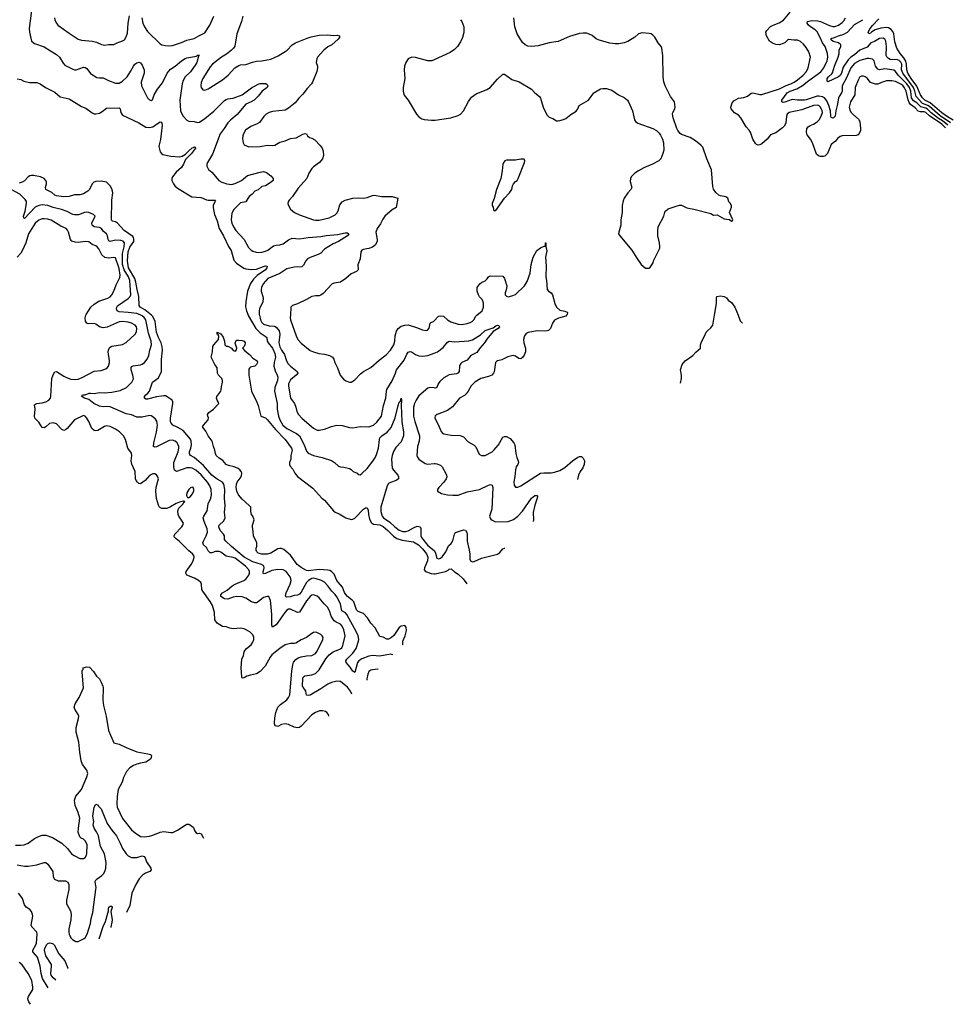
# Model space of a CAD drawing. Header units: inches. Extents: x 2001573 to 2220545, y 644482 to 846830.
# Tile 117 of 256: x 2095356 to 2105817, y 652284 to 663310. Entities that reach past the tile are written whole.
import ezdxf

# ---------------------------------------------------------------- set-up
doc = ezdxf.new("R2010")
doc.units = ezdxf.units.IN
doc.header["$MEASUREMENT"] = 0
for name, color, linetype in [('C0695', 7, 'Continuous'), ('C0696', 7, 'Continuous'), ('C1605', 7, 'Continuous'), ('C1606', 7, 'Continuous')]:
    doc.layers.add(name, color=color, linetype=linetype)

msp = doc.modelspace()

# ---------------------------------------------------------------- linework, layer by layer
at = {"layer": 'C0695', "color": 5}
for points, elevation in [([(2098821, 655511), (2098815, 655530), (2098799, 655550), (2098782, 655562), (2098751, 655571), (2098714, 655570), (2098670, 655551), (2098630, 655524), (2098510, 655398), (2098490, 655385), (2098470, 655379), (2098430, 655386), (2098370, 655416), (2098330, 655426), (2098290, 655416), (2098250, 655396), (2098223, 655403), (2098215, 655415), (2098212, 655432), (2098214, 655490), (2098228, 655550), (2098249, 655610), (2098280, 655640), (2098350, 655694), (2098370, 655718), (2098385, 655750), (2098405, 656015), (2098416, 656084), (2098426, 656114), (2098450, 656146), (2098477, 656163), (2098510, 656175), (2098570, 656187), (2098630, 656189), (2098670, 656213), (2098690, 656239), (2098753, 656370), (2098756, 656390), (2098747, 656410), (2098730, 656424), (2098687, 656447), (2098670, 656452), (2098650, 656448), (2098630, 656438), (2098570, 656393), (2098510, 656367), (2098450, 656329), (2098430, 656323), (2098390, 656323), (2098330, 656309), (2098270, 656270), (2098182, 656198), (2098161, 656170), (2098108, 656072), (2098051, 656009), (2098010, 655985), (2097943, 655970), (2097903, 655957), (2097870, 655938), (2097850, 655937), (2097845, 655950), (2097837, 656050), (2097845, 656150), (2097865, 656190), (2097872, 656230), (2097882, 656250), (2097898, 656270), (2097951, 656309), (2097970, 656339), (2097980, 656370), (2097978, 656398), (2097964, 656424), (2097934, 656454), (2097870, 656489), (2097830, 656496), (2097750, 656489), (2097710, 656496), (2097670, 656510), (2097630, 656516), (2097570, 656551), (2097544, 656590), (2097539, 656670), (2097515, 656750), (2097490, 656796), (2097407, 656910), (2097398, 656930), (2097395, 656990), (2097386, 657006), (2097358, 657030), (2097316, 657056), (2097230, 657090), (2097218, 657110), (2097223, 657130), (2097279, 657210), (2097300, 657250), (2097312, 657290), (2097308, 657310), (2097292, 657330), (2097250, 657363), (2097147, 657467), (2097091, 657510), (2097088, 657530), (2097095, 657550), (2097174, 657630), (2097186, 657650), (2097190, 657670), (2097141, 657750), (2097133, 657770), (2097129, 657809), (2097141, 657839), (2097188, 657890), (2097195, 657905), (2097206, 657910), (2097198, 657918), (2097190, 657918), (2097148, 657908), (2097110, 657893), (2097047, 657853), (2097005, 657835), (2096950, 657836), (2096923, 657850), (2096910, 657873), (2096891, 657949), (2096883, 658030), (2096887, 658073), (2096910, 658170), (2096906, 658190), (2096890, 658214), (2096870, 658224), (2096850, 658224), (2096810, 658204), (2096762, 658150), (2096710, 658112), (2096690, 658116), (2096676, 658130), (2096661, 658150), (2096653, 658170), (2096651, 658251), (2096612, 658332), (2096606, 658370), (2096612, 658430), (2096610, 658454), (2096567, 658510), (2096542, 658610), (2096521, 658650), (2096475, 658695), (2096430, 658725), (2096370, 658754), (2096330, 658760), (2096307, 658753), (2096231, 658709), (2096210, 658704), (2096190, 658708), (2096163, 658730), (2096131, 658811), (2096110, 658848), (2096090, 658871), (2096070, 658876), (2095970, 658828), (2095890, 658732), (2095870, 658715), (2095850, 658709), (2095830, 658721), (2095770, 658784), (2095730, 658796), (2095690, 658787), (2095650, 658750), (2095630, 658740), (2095610, 658744), (2095570, 658804), (2095527, 658847), (2095523, 658870), (2095530, 658950), (2095524, 658996), (2095534, 659006), (2095548, 659012), (2095610, 659019), (2095650, 659029), (2095684, 659050), (2095701, 659070), (2095707, 659090), (2095715, 659290), (2095730, 659334), (2095750, 659368), (2095770, 659370), (2095850, 659317), (2095882, 659302), (2095930, 659284), (2095970, 659280), (2096010, 659286), (2096057, 659303), (2096190, 659372), (2096270, 659383), (2096320, 659400), (2096335, 659410), (2096350, 659430), (2096364, 659470), (2096364, 659490), (2096349, 659590), (2096350, 659610), (2096359, 659630), (2096370, 659642), (2096390, 659652), (2096507, 659673), (2096550, 659694), (2096652, 659788), (2096664, 659816), (2096670, 659850), (2096665, 659870), (2096650, 659890), (2096610, 659913), (2096570, 659921), (2096510, 659929), (2096470, 659926), (2096335, 659865), (2096290, 659858), (2096251, 659871), (2096210, 659901), (2096190, 659909), (2096124, 659904), (2096110, 659910), (2096095, 659935), (2096091, 659970), (2096099, 660000)], 280), ([(2099078, 655756), (2099063, 655790), (2099030, 655836), (2098950, 655897), (2098940, 655900), (2098910, 655903), (2098850, 655888), (2098810, 655869), (2098730, 655815), (2098610, 655745), (2098590, 655740), (2098570, 655747), (2098562, 655790), (2098552, 655810), (2098532, 655832), (2098526, 655850), (2098527, 655930), (2098531, 655949), (2098550, 655962), (2098630, 655973), (2098670, 655990), (2098710, 656030), (2098787, 656153), (2098824, 656196), (2098870, 656232), (2098950, 656265), (2098964, 656276), (2098978, 656302), (2099005, 656410), (2098990, 656477), (2098970, 656518), (2098950, 656540), (2098902, 656562), (2098879, 656579), (2098845, 656630), (2098829, 656690), (2098807, 656730), (2098767, 656767), (2098710, 656836), (2098690, 656853), (2098650, 656870), (2098630, 656865), (2098610, 656849), (2098570, 656802), (2098490, 656676), (2098470, 656670), (2098390, 656709), (2098370, 656708), (2098350, 656696), (2098326, 656670), (2098250, 656558), (2098230, 656535), (2098190, 656506), (2098180, 656530), (2098180, 656650), (2098172, 656772), (2098167, 656807), (2098149, 656849), (2098130, 656852), (2098090, 656838), (2098030, 656790), (2098010, 656779), (2097990, 656778), (2097952, 656792), (2097891, 656831), (2097850, 656846), (2097788, 656852), (2097750, 656843), (2097690, 656821), (2097650, 656826), (2097610, 656849), (2097610, 656870), (2097630, 656890), (2097680, 656920), (2097736, 656970), (2097770, 656990), (2097866, 657030), (2097890, 657046), (2097925, 657090), (2097932, 657110), (2097932, 657130), (2097924, 657150), (2097887, 657190), (2097770, 657280), (2097750, 657289), (2097690, 657297), (2097670, 657303), (2097610, 657348), (2097590, 657356), (2097550, 657355), (2097510, 657339), (2097490, 657338), (2097470, 657360), (2097450, 657398), (2097417, 657430), (2097410, 657450), (2097415, 657470), (2097447, 657530), (2097461, 657570), (2097456, 657610), (2097422, 657690), (2097412, 657730), (2097418, 657750), (2097457, 657810), (2097468, 657890), (2097498, 657950), (2097504, 657990), (2097501, 658050), (2097485, 658090), (2097461, 658130), (2097390, 658214), (2097330, 658264), (2097290, 658288), (2097267, 658293), (2097229, 658291), (2097112, 658252), (2097090, 658264), (2097082, 658302), (2097084, 658350), (2097097, 658390), (2097133, 658470), (2097140, 658510), (2097139, 658530), (2097130, 658556), (2097121, 658570), (2097097, 658590), (2097070, 658601), (2097030, 658597), (2096890, 658527), (2096870, 658521), (2096854, 658530), (2096858, 658570), (2096891, 658690), (2096900, 658770), (2096893, 658813), (2096877, 658837), (2096850, 658863), (2096830, 658872), (2096810, 658876), (2096730, 658858), (2096670, 658859), (2096610, 658885), (2096550, 658896), (2096370, 658975), (2096330, 658979), (2096290, 658975), (2096250, 658981), (2096188, 659010), (2096130, 659055), (2096082, 659070), (2096054, 659090), (2096056, 659104), (2096066, 659110), (2096090, 659107), (2096134, 659126), (2096150, 659129), (2096190, 659125), (2096250, 659134), (2096310, 659130), (2096390, 659139), (2096482, 659158), (2096553, 659190), (2096613, 659250), (2096631, 659289), (2096625, 659330), (2096604, 659390), (2096605, 659415), (2096614, 659426), (2096628, 659432), (2096710, 659444), (2096730, 659451), (2096754, 659470), (2096783, 659510), (2096802, 659550), (2096813, 659610), (2096832, 659670), (2096831, 659710), (2096801, 659801), (2096775, 659930), (2096768, 659950), (2096750, 659976), (2096730, 659992), (2096712, 660000)], 260), ([(2099539, 656199), (2099510, 656203), (2099390, 656184), (2099310, 656189), (2099270, 656182), (2099189, 656151), (2099156, 656130), (2099142, 656110), (2099110, 656001), (2099090, 656014), (2099061, 656061), (2099013, 656110), (2099011, 656130), (2099023, 656150), (2099090, 656217), (2099126, 656270), (2099153, 656350), (2099155, 656370), (2099147, 656410), (2099131, 656451), (2099022, 656650), (2099008, 656668), (2098966, 656690), (2098949, 656770), (2098908, 656848), (2098890, 656874), (2098852, 656910), (2098810, 656969), (2098770, 657011), (2098739, 657030), (2098677, 657050), (2098650, 657055), (2098630, 657052), (2098592, 657030), (2098570, 657008), (2098510, 656900), (2098490, 656876), (2098470, 656867), (2098430, 656862), (2098388, 656848), (2098344, 656844), (2098336, 656856), (2098342, 656890), (2098387, 656990), (2098398, 657030), (2098396, 657050), (2098387, 657070), (2098343, 657130), (2098310, 657150), (2098250, 657151), (2098180, 657140), (2098110, 657108), (2098090, 657105), (2098084, 657110), (2098083, 657123), (2098094, 657170), (2098092, 657193), (2098067, 657207), (2097970, 657239), (2097870, 657292), (2097730, 657410), (2097665, 657470), (2097653, 657490), (2097651, 657530), (2097640, 657550), (2097601, 657590), (2097588, 657630), (2097593, 657650), (2097644, 657696), (2097659, 657730), (2097650, 657790), (2097660, 657870), (2097652, 657952), (2097656, 658050), (2097645, 658110), (2097630, 658130), (2097570, 658164), (2097510, 658209), (2097417, 658317), (2097310, 658408), (2097271, 658430), (2097262, 658442), (2097258, 658450), (2097259, 658470), (2097274, 658510), (2097281, 658550), (2097279, 658590), (2097271, 658611), (2097188, 658708), (2097130, 658744), (2097072, 658770), (2097052, 658792), (2097047, 658810), (2097048, 658848), (2097074, 659010), (2097072, 659032), (2097064, 659050), (2097010, 659088), (2096990, 659097), (2096970, 659098), (2096890, 659085), (2096790, 659061), (2096770, 659061), (2096753, 659070), (2096756, 659090), (2096770, 659110), (2096792, 659128), (2096810, 659150), (2096844, 659250), (2096910, 659299), (2096944, 659370), (2096945, 659505), (2096957, 659610), (2096953, 659647), (2096942, 659690), (2096911, 659750), (2096890, 659810), (2096873, 659930), (2096847, 659987), (2096832, 660000)], 240), ([(2097917, 660000), (2097918, 659998), (2098002, 659850), (2098050, 659802), (2098106, 659766), (2098124, 659750), (2098130, 659710), (2098141, 659690), (2098189, 659630), (2098216, 659570), (2098223, 659530), (2098207, 659470), (2098204, 659430), (2098218, 659378), (2098242, 659330), (2098247, 659307), (2098244, 659270), (2098215, 659190), (2098210, 659150), (2098242, 659010), (2098242, 658950), (2098255, 658870), (2098270, 658830), (2098306, 658770), (2098350, 658730), (2098457, 658677), (2098491, 658651), (2098542, 658550), (2098570, 658479), (2098590, 658456), (2098650, 658429), (2098747, 658407), (2098850, 658372), (2098884, 658350), (2098930, 658311), (2098950, 658301), (2098990, 658299), (2099050, 658283), (2099070, 658271), (2099091, 658251), (2099136, 658230), (2099150, 658216), (2099170, 658214), (2099190, 658226), (2099250, 658283), (2099315, 658365), (2099342, 658410), (2099359, 658450), (2099375, 658510), (2099386, 658610), (2099392, 658628), (2099413, 658650), (2099473, 658690), (2099501, 658719), (2099517, 658743), (2099563, 658850), (2099598, 658990), (2099610, 659025), (2099622, 659038), (2099631, 659071), (2099636, 659050), (2099632, 658990), (2099638, 658810), (2099657, 658690), (2099655, 658650), (2099630, 658581), (2099570, 658519), (2099544, 658476), (2099528, 658430), (2099523, 658390), (2099529, 658289), (2099544, 658264), (2099593, 658210), (2099602, 658190), (2099600, 658170), (2099573, 658150), (2099510, 658128), (2099490, 658115), (2099472, 658090), (2099403, 657850), (2099401, 657801), (2099419, 657750), (2099431, 657730), (2099504, 657684), (2099558, 657630), (2099610, 657594), (2099650, 657578), (2099683, 657577), (2099710, 657585), (2099770, 657620), (2099810, 657637), (2099830, 657636), (2099844, 657630), (2099852, 657612), (2099850, 657530), (2099858, 657510), (2099930, 657423), (2100000, 657366)], 240), ([(2098044, 660000), (2098056, 659950), (2098070, 659920), (2098090, 659901), (2098150, 659882), (2098210, 659877), (2098230, 659867), (2098264, 659824), (2098273, 659790), (2098260, 659690), (2098270, 659646), (2098290, 659608), (2098322, 659562), (2098341, 659501), (2098361, 659461), (2098390, 659428), (2098465, 659370), (2098471, 659350), (2098456, 659330), (2098390, 659276), (2098370, 659233), (2098368, 659210), (2098391, 659071), (2098435, 659010), (2098452, 658970), (2098463, 658923), (2098481, 658890), (2098523, 658843), (2098650, 658735), (2098690, 658714), (2098710, 658712), (2098770, 658726), (2098850, 658755), (2098910, 658768), (2098970, 658764), (2099050, 658742), (2099090, 658738), (2099170, 658754), (2099270, 658750), (2099322, 658770), (2099359, 658801), (2099410, 658870), (2099432, 658990), (2099459, 659070), (2099465, 659150), (2099470, 659170), (2099530, 659264), (2099568, 659350), (2099580, 659390), (2099663, 659497), (2099695, 659565), (2099710, 659586), (2099730, 659595), (2099745, 659590), (2099790, 659559), (2099830, 659545), (2099870, 659542), (2099930, 659551), (2100000, 659577)], 260), ([(2098389, 660000), (2098387, 659973), (2098389, 659950), (2098453, 659770), (2098472, 659730), (2098510, 659689), (2098610, 659607), (2098650, 659589), (2098709, 659571), (2098770, 659563), (2098828, 659548), (2098863, 659530), (2098875, 659510), (2098887, 659470), (2098919, 659410), (2098947, 659330), (2098986, 659286), (2099010, 659267), (2099050, 659251), (2099070, 659251), (2099090, 659261), (2099110, 659276), (2099175, 659345), (2099210, 659370), (2099290, 659414), (2099383, 659497), (2099463, 659557), (2099510, 659610), (2099548, 659670), (2099559, 659710), (2099562, 659770), (2099579, 659821), (2099596, 659850), (2099630, 659876), (2099670, 659890), (2099710, 659891), (2099804, 659864), (2099870, 659837), (2099910, 659830), (2099926, 659834), (2099946, 659854), (2099956, 659910), (2099962, 659918), (2099991, 659930), (2100000, 659939)], 280), ([(2099652, 656310), (2099651, 656310), (2099649, 656351), (2099676, 656410), (2099691, 656471), (2099687, 656507), (2099670, 656524), (2099630, 656519), (2099610, 656503), (2099547, 656413), (2099521, 656390), (2099490, 656372), (2099470, 656373), (2099430, 656394), (2099390, 656404), (2099341, 656501), (2099290, 656550), (2099253, 656613), (2099210, 656660), (2099150, 656684), (2099130, 656701), (2099100, 656790), (2099082, 656810), (2099030, 656850), (2099010, 656873), (2098996, 656896), (2098975, 656955), (2098924, 657010), (2098911, 657030), (2098879, 657099), (2098850, 657130), (2098830, 657141), (2098810, 657145), (2098710, 657151), (2098590, 657137), (2098570, 657140), (2098510, 657176), (2098465, 657210), (2098390, 657312), (2098315, 657375), (2098290, 657387), (2098270, 657389), (2098250, 657384), (2098170, 657337), (2098130, 657323), (2098070, 657324), (2098030, 657337), (2098013, 657350), (2098006, 657370), (2098006, 657390), (2098013, 657410), (2098012, 657450), (2097976, 657530), (2097974, 657574), (2097964, 657630), (2097964, 657650), (2097982, 657710), (2097969, 657750), (2097954, 657770), (2097947, 657807), (2097946, 657850), (2097929, 657870), (2097850, 657939), (2097809, 657990), (2097788, 658030), (2097781, 658070), (2097784, 658110), (2097792, 658130), (2097826, 658174), (2097840, 658200), (2097844, 658230), (2097839, 658250), (2097823, 658270), (2097803, 658283), (2097761, 658301), (2097696, 658316), (2097669, 658330), (2097632, 658372), (2097590, 658399), (2097559, 658430), (2097549, 658450), (2097544, 658490), (2097527, 658530), (2097514, 658590), (2097467, 658650), (2097441, 658701), (2097404, 658750), (2097415, 658770), (2097469, 658830), (2097473, 658850), (2097464, 658870), (2097462, 658890), (2097475, 658910), (2097529, 658950), (2097586, 659010), (2097582, 659030), (2097569, 659049), (2097563, 659070), (2097567, 659090), (2097609, 659150), (2097615, 659165), (2097617, 659197), (2097630, 659250), (2097630, 659270), (2097621, 659290), (2097585, 659330), (2097573, 659350), (2097569, 659410), (2097541, 659450), (2097503, 659530), (2097517, 659590), (2097519, 659650), (2097530, 659670), (2097585, 659730), (2097589, 659769), (2097582, 659782), (2097569, 659790), (2097569, 659811), (2097610, 659791), (2097635, 659755), (2097652, 659710), (2097654, 659670), (2097670, 659654), (2097690, 659654), (2097731, 659631), (2097750, 659605), (2097762, 659602), (2097770, 659594), (2097787, 659613), (2097788, 659630), (2097769, 659689), (2097783, 659717), (2097790, 659722), (2097810, 659722), (2097850, 659718), (2097870, 659711), (2097881, 659690), (2097878, 659670), (2097871, 659649), (2097852, 659630), (2097880, 659600), (2097930, 659561), (2097970, 659521), (2098018, 659490), (2098021, 659470), (2098010, 659448), (2097990, 659429), (2097942, 659418), (2097931, 659409), (2097925, 659395), (2097923, 659330), (2097954, 659150), (2097990, 659071), (2098007, 659047), (2098030, 658990), (2098058, 658870), (2098110, 658851), (2098130, 658833), (2098221, 658721), (2098330, 658608), (2098402, 658510), (2098408, 658490), (2098395, 658430), (2098395, 658390), (2098380, 658350), (2098379, 658330), (2098387, 658310), (2098416, 658276), (2098440, 658230), (2098470, 658193), (2098642, 658062), (2098743, 657950), (2098770, 657930), (2098871, 657810), (2098890, 657795), (2098935, 657775), (2099010, 657731), (2099070, 657711), (2099090, 657716), (2099110, 657727), (2099210, 657828), (2099230, 657843), (2099250, 657843), (2099259, 657819), (2099263, 657770), (2099276, 657716), (2099297, 657677), (2099322, 657662), (2099390, 657652), (2099430, 657634), (2099483, 657590), (2099545, 657525), (2099581, 657501), (2099640, 657480), (2099770, 657463), (2099826, 657430), (2099870, 657384), (2099916, 657330), (2099931, 657290), (2099925, 657250), (2099892, 657170), (2099890, 657150), (2099904, 657130), (2099967, 657107), (2100000, 657106)], 220), ([(2100000, 659186), (2099950, 659190), (2099930, 659185), (2099830, 659096), (2099797, 659050), (2099779, 659010), (2099769, 658970), (2099769, 658870), (2099782, 658810), (2099835, 658650), (2099837, 658630), (2099832, 658590), (2099814, 658530), (2099807, 658430), (2099812, 658410), (2099827, 658387), (2099898, 658338), (2099930, 658332), (2100000, 658338)], 260), ([(2095310, 654065), (2095370, 654064), (2095408, 654068), (2095450, 654088), (2095521, 654139), (2095559, 654161), (2095610, 654179), (2095650, 654177), (2095724, 654150), (2095827, 654087), (2095891, 654030), (2095936, 653970), (2095966, 653950), (2096030, 653915), (2096070, 653917), (2096091, 653929), (2096105, 653955), (2096110, 653970), (2096111, 654070), (2096105, 654090), (2096090, 654114), (2096070, 654132), (2096045, 654145), (2096030, 654161), (2096013, 654210), (2096015, 654255), (2096032, 654370), (2096013, 654430), (2095979, 654510), (2095970, 654570), (2095984, 654616), (2096050, 654690), (2096110, 654831), (2096120, 654870), (2096110, 654905), (2096061, 654970), (2096046, 655010), (2096030, 655109), (2096019, 655219), (2095989, 655330), (2095990, 655382), (2096017, 655483), (2096018, 655510), (2096011, 655530), (2095974, 655590), (2095968, 655610), (2095977, 655650), (2096022, 655718), (2096071, 655829), (2096057, 656003), (2096058, 656022), (2096067, 656033), (2096068, 656050), (2096110, 656062), (2096138, 656058), (2096182, 656010), (2096217, 655957), (2096250, 655927), (2096270, 655891), (2096287, 655847), (2096292, 655830), (2096289, 655690), (2096297, 655630), (2096325, 655510), (2096352, 655350), (2096411, 655211), (2096470, 655198), (2096550, 655158), (2096670, 655112), (2096710, 655102), (2096792, 655090), (2096821, 655081), (2096833, 655070), (2096830, 655048), (2096821, 655030), (2096770, 654994), (2096710, 654985), (2096670, 654972), (2096630, 654957), (2096590, 654933), (2096552, 654890), (2096518, 654822), (2096503, 654770), (2096461, 654690), (2096449, 654610), (2096443, 654530), (2096450, 654490), (2096510, 654364), (2096610, 654237), (2096650, 654203), (2096710, 654164), (2096750, 654158), (2096810, 654165), (2096850, 654176), (2096930, 654210), (2096970, 654218), (2097050, 654206), (2097071, 654209), (2097126, 654234), (2097210, 654290), (2097230, 654300), (2097250, 654300), (2097283, 654283), (2097302, 654262), (2097314, 654230), (2097330, 654208), (2097350, 654196), (2097370, 654201), (2097390, 654193), (2097411, 654150), (2097416, 654146)], 280), ([(2099373, 656037), (2099370, 656037), (2099309, 656031), (2099290, 656025), (2099270, 656011), (2099258, 655982), (2099246, 655930), (2099247, 655915)], 260), ([(2095330, 653846), (2095411, 653831), (2095450, 653830), (2095550, 653844), (2095630, 653871), (2095650, 653870), (2095670, 653853), (2095726, 653770), (2095733, 653710), (2095746, 653686), (2095788, 653668), (2095870, 653666), (2095897, 653650), (2095907, 653627), (2095907, 653570), (2095881, 653450), (2095880, 653410), (2095925, 653330), (2095932, 653290), (2095929, 653230), (2095907, 653130), (2095907, 653090), (2095910, 653070), (2095929, 653030), (2095948, 653010), (2095986, 652986), (2096010, 652987), (2096079, 653021), (2096090, 653030), (2096111, 653069), (2096150, 653187), (2096156, 653244), (2096176, 653310), (2096211, 653570), (2096212, 653592), (2096203, 653650), (2096206, 653670), (2096223, 653690), (2096275, 653725), (2096295, 653745), (2096311, 653770), (2096323, 653810), (2096325, 653870), (2096307, 653967), (2096263, 654050), (2096238, 654170), (2096216, 654216), (2096193, 654250), (2096181, 654290), (2096186, 654330), (2096176, 654390), (2096190, 654490), (2096210, 654525), (2096230, 654519), (2096241, 654501), (2096270, 654473), (2096337, 654310), (2096390, 654233), (2096441, 654170), (2096484, 654090), (2096510, 654030), (2096548, 653968), (2096570, 653946), (2096610, 653929), (2096670, 653928), (2096730, 653945), (2096750, 653940), (2096763, 653923), (2096779, 653879), (2096827, 653810), (2096830, 653790), (2096815, 653770), (2096767, 653753), (2096732, 653730), (2096695, 653690), (2096656, 653624), (2096613, 653527), (2096590, 653392), (2096553, 653313)], 260), ([(2095675, 652470), (2095613, 652573), (2095597, 652630), (2095585, 652710), (2095555, 652810), (2095503, 652870), (2095502, 652890), (2095539, 652950), (2095546, 652970), (2095553, 653070), (2095548, 653090), (2095491, 653150), (2095484, 653170), (2095502, 653270), (2095501, 653290), (2095490, 653324), (2095470, 653345), (2095428, 653370), (2095410, 653397), (2095387, 653467), (2095370, 653494), (2095342, 653530)], 260), ([(2096246, 653018), (2096290, 653156), (2096317, 653210), (2096350, 653330), (2096350, 653354), (2096355, 653370), (2096370, 653381), (2096390, 653381), (2096393, 653367), (2096377, 653323), (2096392, 653230), (2096390, 653202), (2096377, 653150), (2096377, 653144)], 240), ([(2095763, 652554), (2095730, 652579), (2095710, 652610), (2095706, 652630), (2095714, 652710), (2095711, 652730), (2095650, 652827), (2095634, 652890), (2095637, 652910), (2095657, 652950), (2095670, 652963), (2095691, 652971), (2095710, 652970), (2095730, 652962), (2095744, 652950), (2095796, 652850), (2095863, 652770), (2095896, 652690), (2095899, 652684)], 240), ([(2095478, 652284), (2095458, 652310), (2095450, 652330), (2095448, 652350), (2095455, 652370), (2095504, 652450), (2095504, 652476), (2095491, 652551), (2095450, 652628), (2095384, 652724), (2095350, 652752)], 280)]:
    msp.add_lwpolyline(points, dxfattribs=dict(at, elevation=elevation))
at = {"layer": 'C0695', "color": 5, "elevation": 280}
msp.add_lwpolyline([(2097290, 658075), (2097270, 658069), (2097251, 658050), (2097231, 658010), (2097227, 657987), (2097230, 657974), (2097238, 657958), (2097250, 657958), (2097270, 657971), (2097290, 657996), (2097306, 658030), (2097309, 658050), (2097299, 658070)], close=True, dxfattribs=at)
at = {"layer": 'C0696', "color": 5}
for points, elevation in [([(2095496, 663470), (2095463, 663210), (2095466, 663170), (2095490, 663070), (2095523, 663043), (2095630, 663006), (2095700, 662960), (2095770, 662921), (2095804, 662890), (2095843, 662823), (2095862, 662802), (2095950, 662755), (2095970, 662748), (2095990, 662748), (2096070, 662778), (2096090, 662775), (2096110, 662764), (2096150, 662708), (2096221, 662661), (2096250, 662657), (2096290, 662660), (2096350, 662630), (2096430, 662600), (2096470, 662598), (2096510, 662620), (2096560, 662670), (2096599, 662730), (2096630, 662791), (2096646, 662810), (2096670, 662828), (2096695, 662835), (2096710, 662826), (2096730, 662801), (2096750, 662750), (2096750, 662710), (2096716, 662610), (2096721, 662570), (2096790, 662435), (2096810, 662414), (2096830, 662404), (2096846, 662414), (2096864, 662470), (2096902, 662530), (2096956, 662604), (2097008, 662710), (2097046, 662754), (2097100, 662790), (2097170, 662850), (2097210, 662875), (2097230, 662883), (2097337, 662903), (2097350, 662913), (2097370, 662911), (2097358, 662902), (2097340, 662830), (2097330, 662810), (2097270, 662727), (2097211, 662669), (2097187, 662630), (2097177, 662590), (2097149, 662410), (2097159, 662290), (2097170, 662262), (2097189, 662229), (2097230, 662184), (2097250, 662172), (2097310, 662170), (2097350, 662157), (2097370, 662163), (2097430, 662204), (2097530, 662287), (2097650, 662406), (2097670, 662417), (2097690, 662424), (2097748, 662432), (2097849, 662470), (2097955, 662545), (2098030, 662589), (2098050, 662595), (2098090, 662597), (2098114, 662594), (2098130, 662583), (2098136, 662570), (2098130, 662550), (2098072, 662508), (2098030, 662455), (2097982, 662410), (2097950, 662390), (2097890, 662364), (2097793, 662247), (2097722, 662190), (2097690, 662156), (2097647, 662090), (2097601, 662030), (2097516, 661804), (2097462, 661710), (2097454, 661690), (2097454, 661670), (2097473, 661633), (2097510, 661601), (2097588, 661510), (2097621, 661490), (2097678, 661470), (2097730, 661466), (2097770, 661475), (2097840, 661510), (2097910, 661564), (2098050, 661604), (2098090, 661608), (2098120, 661600), (2098170, 661563), (2098195, 661530), (2098197, 661510), (2098175, 661490), (2098110, 661451), (2098070, 661440), (2098030, 661405), (2097990, 661390), (2097963, 661357), (2097927, 661330), (2097911, 661309), (2097890, 661269), (2097830, 661258), (2097755, 661185), (2097735, 661145), (2097727, 661070), (2097734, 661030), (2097752, 660990), (2097778, 660950), (2097870, 660850), (2097919, 660759), (2097949, 660729), (2097970, 660717), (2098005, 660705), (2098030, 660702), (2098070, 660706), (2098110, 660717), (2098137, 660730), (2098202, 660778), (2098230, 660785), (2098270, 660787), (2098310, 660798), (2098370, 660845), (2098410, 660862), (2098490, 660854), (2098588, 660872), (2098730, 660882), (2098790, 660892), (2098916, 660904), (2099003, 660923), (2099030, 660923), (2099043, 660910), (2099028, 660890), (2098930, 660824), (2098870, 660798), (2098770, 660741), (2098730, 660697), (2098701, 660679), (2098610, 660647), (2098581, 660630), (2098563, 660610), (2098538, 660562), (2098516, 660544), (2098430, 660540), (2098350, 660520), (2098270, 660469), (2098138, 660410), (2098110, 660383), (2098086, 660350), (2098066, 660310), (2098062, 660290), (2098062, 660270), (2098082, 660210), (2098084, 660190), (2098079, 660150), (2098044, 660070), (2098040, 660050), (2098041, 660010), (2098044, 660000)], 260), ([(2095746, 663330), (2095750, 663305), (2095768, 663270), (2095785, 663250), (2095910, 663157), (2096010, 663092), (2096050, 663080), (2096171, 663070), (2096217, 663057), (2096272, 663032), (2096310, 663024), (2096350, 663033), (2096410, 663032), (2096450, 663052), (2096508, 663072), (2096530, 663086), (2096550, 663118), (2096563, 663157), (2096573, 663270), (2096588, 663352)], 280), ([(2096726, 663330), (2096738, 663270), (2096756, 663230), (2096790, 663178), (2096930, 663039), (2096950, 663029), (2096990, 663022), (2097030, 663018), (2097070, 663022), (2097170, 663054), (2097230, 663080), (2097310, 663100), (2097362, 663130), (2097410, 663150), (2097430, 663164), (2097487, 663250), (2097530, 663350)], 280), ([(2097856, 663350), (2097841, 663290), (2097791, 663150), (2097767, 663013), (2097753, 662990), (2097730, 662967), (2097675, 662925), (2097619, 662890), (2097516, 662810), (2097490, 662781), (2097410, 662650), (2097390, 662605), (2097385, 662570), (2097388, 662550), (2097410, 662524), (2097430, 662521), (2097470, 662535), (2097630, 662635), (2097694, 662690), (2097768, 662772), (2097810, 662798), (2097830, 662806), (2097890, 662809), (2097965, 662835), (2098010, 662846), (2098070, 662850), (2098170, 662868), (2098254, 662906), (2098330, 662952), (2098352, 662968), (2098410, 663027), (2098447, 663050), (2098576, 663104), (2098621, 663119), (2098710, 663135), (2098810, 663139), (2098867, 663133), (2098915, 663136), (2098938, 663130), (2098938, 663110), (2098923, 663090), (2098853, 663027), (2098810, 663004), (2098764, 662970), (2098695, 662890), (2098685, 662870), (2098678, 662830), (2098693, 662790), (2098695, 662770), (2098685, 662730), (2098638, 662610), (2098627, 662590), (2098579, 662541), (2098530, 662474), (2098485, 662430), (2098442, 662378), (2098370, 662320), (2098330, 662298), (2098190, 662281), (2098151, 662269), (2098118, 662250), (2098093, 662227), (2098043, 662157), (2098018, 662142), (2097946, 662114), (2097888, 662072), (2097863, 662030), (2097857, 662010), (2097854, 661974), (2097860, 661930), (2097870, 661910), (2097925, 661885), (2098050, 661890), (2098130, 661904), (2098190, 661901), (2098214, 661906), (2098270, 661940), (2098330, 661953), (2098390, 661978), (2098453, 661987), (2098530, 662028), (2098555, 662035), (2098570, 662030), (2098581, 662010), (2098605, 661990), (2098630, 661982), (2098663, 661963), (2098722, 661902), (2098744, 661870), (2098756, 661836), (2098759, 661790), (2098750, 661750), (2098717, 661710), (2098650, 661663), (2098630, 661644), (2098596, 661590), (2098575, 661530), (2098477, 661423), (2098413, 661330), (2098374, 661290), (2098365, 661270), (2098362, 661250), (2098368, 661230), (2098390, 661187), (2098435, 661150), (2098490, 661123), (2098650, 661068), (2098670, 661064), (2098710, 661064), (2098824, 661090), (2098890, 661124), (2098910, 661142), (2098925, 661170), (2098943, 661237), (2098970, 661271), (2099002, 661290), (2099090, 661310), (2099150, 661314), (2099210, 661312), (2099250, 661320), (2099310, 661342), (2099330, 661344), (2099410, 661328), (2099530, 661328), (2099594, 661310), (2099573, 661207), (2099530, 661182), (2099449, 661111), (2099425, 661075), (2099398, 661022), (2099361, 660970), (2099348, 660930), (2099362, 660850), (2099360, 660830), (2099342, 660790), (2099310, 660761), (2099270, 660748), (2099205, 660735), (2099190, 660727), (2099179, 660710), (2099170, 660630), (2099144, 660564), (2099147, 660510), (2099131, 660490), (2099070, 660462), (2099010, 660410), (2098950, 660370), (2098881, 660359), (2098859, 660350), (2098755, 660245), (2098730, 660225), (2098710, 660219), (2098670, 660219), (2098629, 660211), (2098570, 660176), (2098470, 660129), (2098412, 660110), (2098396, 660090), (2098389, 660000)], 280), ([(2100000, 662861), (2099976, 662850), (2099930, 662848), (2099790, 662888), (2099750, 662890), (2099730, 662884), (2099710, 662872), (2099682, 662830), (2099668, 662790), (2099663, 662750), (2099670, 662650), (2099654, 662550), (2099652, 662510), (2099656, 662490), (2099666, 662466), (2099710, 662410), (2099803, 662250), (2099830, 662221), (2099861, 662201), (2099890, 662191), (2099970, 662183), (2100000, 662184)], 320), ([(2095330, 662647), (2095370, 662639), (2095403, 662623), (2095468, 662608), (2095550, 662605), (2095586, 662590), (2095647, 662550), (2095750, 662497), (2095810, 662446), (2095910, 662422), (2096050, 662338), (2096098, 662318), (2096168, 662268), (2096190, 662257), (2096210, 662254), (2096250, 662264), (2096280, 662280), (2096330, 662318), (2096470, 662321), (2096484, 662310), (2096490, 662270), (2096501, 662250), (2096510, 662242), (2096690, 662155), (2096770, 662105), (2096810, 662103), (2096849, 662111), (2096910, 662154), (2096930, 662165), (2096941, 662161), (2096950, 662151), (2096952, 662130), (2096943, 662030), (2096933, 661967), (2096918, 661910), (2096917, 661890), (2096930, 661830), (2096944, 661810), (2096961, 661801), (2097050, 661783), (2097150, 661773), (2097178, 661782), (2097215, 661805), (2097250, 661840), (2097290, 661873), (2097303, 661877), (2097310, 661887), (2097324, 661884), (2097325, 661870), (2097283, 661810), (2097216, 661744), (2097192, 661690), (2097170, 661655), (2097110, 661601), (2097070, 661550), (2097062, 661530), (2097062, 661510), (2097081, 661470), (2097094, 661450), (2097123, 661423), (2097285, 661325), (2097390, 661319), (2097450, 661293), (2097469, 661289), (2097552, 661290), (2097541, 661279), (2097541, 661270), (2097524, 661230), (2097523, 661203), (2097540, 661130), (2097570, 661058), (2097593, 660970), (2097639, 660890), (2097695, 660770), (2097725, 660725), (2097757, 660617), (2097784, 660584), (2097867, 660527), (2097890, 660519), (2097950, 660511), (2098010, 660515), (2098090, 660546), (2098112, 660552), (2098131, 660550), (2098126, 660530), (2098109, 660510), (2098016, 660444), (2097977, 660403), (2097944, 660356), (2097910, 660270), (2097890, 660150), (2097887, 660093), (2097897, 660050), (2097917, 660000)], 240), ([(2096832, 660000), (2096760, 660060), (2096708, 660090), (2096694, 660110), (2096692, 660210), (2096672, 660290), (2096659, 660370), (2096645, 660410), (2096576, 660530), (2096564, 660610), (2096570, 660710), (2096590, 660761), (2096634, 660826), (2096637, 660857), (2096633, 660870), (2096623, 660883), (2096528, 660950), (2096453, 661033), (2096430, 661047), (2096395, 661055), (2096386, 661066), (2096387, 661287), (2096399, 661370), (2096398, 661390), (2096390, 661416), (2096371, 661450), (2096330, 661489), (2096270, 661503), (2096210, 661499), (2096189, 661490), (2096167, 661470), (2096138, 661410), (2096119, 661390), (2096070, 661360), (2096032, 661348), (2095970, 661348), (2095910, 661330), (2095850, 661325), (2095770, 661336), (2095750, 661345), (2095715, 661375), (2095650, 661408), (2095644, 661430), (2095656, 661470), (2095658, 661490), (2095648, 661510), (2095630, 661530), (2095589, 661550), (2095510, 661564), (2095490, 661566), (2095470, 661562), (2095450, 661550), (2095410, 661505), (2095386, 661490), (2095350, 661480)], 240), ([(2096712, 660000), (2096670, 660018), (2096570, 660032), (2096470, 660038), (2096448, 660050), (2096441, 660070), (2096444, 660090), (2096454, 660106), (2096573, 660187), (2096593, 660210), (2096600, 660230), (2096590, 660390), (2096574, 660430), (2096528, 660508), (2096510, 660570), (2096510, 660690), (2096528, 660768), (2096531, 660811), (2096514, 660830), (2096490, 660837), (2096430, 660839), (2096370, 660827), (2096355, 660835), (2096346, 660850), (2096339, 660890), (2096330, 660910), (2096297, 660937), (2096272, 660972), (2096250, 660982), (2096192, 660990), (2096168, 661010), (2096164, 661030), (2096201, 661110), (2096185, 661130), (2096130, 661151), (2096110, 661154), (2096081, 661150), (2096015, 661125), (2095970, 661123), (2095950, 661128), (2095890, 661160), (2095824, 661184), (2095730, 661207), (2095670, 661229), (2095610, 661235), (2095570, 661228), (2095531, 661209), (2095410, 661082), (2095403, 661090), (2095400, 661110), (2095416, 661164), (2095432, 661252), (2095432, 661272), (2095418, 661298), (2095357, 661357), (2095270, 661405)], 260), ([(2096099, 660000), (2096101, 660010), (2096153, 660090), (2096190, 660124), (2096242, 660158), (2096345, 660190), (2096370, 660207), (2096390, 660230), (2096411, 660269), (2096439, 660341), (2096479, 660421), (2096483, 660450), (2096470, 660522), (2096430, 660643), (2096410, 660648), (2096350, 660639), (2096310, 660647), (2096278, 660678), (2096245, 660745), (2096225, 660765), (2096210, 660777), (2096170, 660792), (2096130, 660823), (2096090, 660827), (2096010, 660813), (2095977, 660817), (2095941, 660830), (2095924, 660850), (2095904, 660930), (2095893, 660953), (2095876, 660970), (2095818, 660998), (2095710, 661063), (2095670, 661076), (2095630, 661081), (2095610, 661080), (2095570, 661064), (2095528, 661030), (2095455, 660910), (2095425, 660810), (2095389, 660730), (2095370, 660696), (2095330, 660649)], 280)]:
    msp.add_lwpolyline(points, dxfattribs=dict(at, elevation=elevation))
at = {"layer": 'C1605', "color": 5}
for points, elevation in [([(2100000, 659939), (2100050, 659989), (2100074, 659994), (2100104, 659990), (2100149, 659949), (2100188, 659928), (2100270, 659902), (2100310, 659898), (2100370, 659906), (2100403, 659917), (2100426, 659930), (2100444, 659950), (2100469, 659991), (2100480, 660000)], 280), ([(2101483, 660000), (2101475, 659990), (2101394, 659966), (2101350, 659944), (2101325, 659910), (2101305, 659850), (2101282, 659830), (2101250, 659822), (2101154, 659826), (2101055, 659805), (2101030, 659796), (2101012, 659770), (2101003, 659730), (2101006, 659690), (2101024, 659630), (2101025, 659590), (2101010, 659554), (2100990, 659525), (2100970, 659513), (2100950, 659515), (2100910, 659542), (2100890, 659548), (2100870, 659546), (2100827, 659533), (2100759, 659501), (2100710, 659490), (2100698, 659482), (2100687, 659470), (2100672, 659368), (2100664, 659350), (2100645, 659330), (2100610, 659313), (2100524, 659290), (2100456, 659250), (2100415, 659210), (2100382, 659150), (2100360, 659120), (2100339, 659101), (2100286, 659070), (2100207, 658973), (2100150, 658934), (2100033, 658887), (2100010, 658873), (2100007, 658850), (2100058, 658750), (2100078, 658698), (2100090, 658682), (2100110, 658673), (2100190, 658657), (2100292, 658652), (2100330, 658638), (2100383, 658583), (2100450, 658547), (2100466, 658526), (2100504, 658444), (2100530, 658431), (2100570, 658431), (2100650, 658470), (2100670, 658488), (2100720, 658550), (2100770, 658635), (2100790, 658643), (2100810, 658641), (2100850, 658619), (2100892, 658572), (2100903, 658550), (2100915, 658450), (2100926, 658406), (2100943, 658370), (2100946, 658350), (2100939, 658330), (2100919, 658301), (2100910, 658270), (2100905, 658195), (2100894, 658134), (2100897, 658097), (2100910, 658076), (2100936, 658076), (2100970, 658088), (2101190, 658230), (2101230, 658237), (2101310, 658237), (2101350, 658244), (2101410, 658263), (2101465, 658295), (2101550, 658369), (2101610, 658412), (2101630, 658420), (2101650, 658417), (2101670, 658401), (2101684, 658370), (2101682, 658330), (2101667, 658290), (2101637, 658250), (2101617, 658210), (2101608, 658162)], 280), ([(2102762, 659241), (2102770, 659290), (2102770, 659330), (2102761, 659390), (2102778, 659450), (2102811, 659489), (2102897, 659550), (2102932, 659588), (2102984, 659630), (2102986, 659670), (2102996, 659704), (2103030, 659764), (2103047, 659810), (2103065, 659830), (2103102, 659858), (2103122, 659890), (2103141, 660000)], 280), ([(2103405, 660000), (2103430, 659938), (2103450, 659915), (2103454, 659915)], 280), ([(2100000, 659577), (2100037, 659590), (2100101, 659639), (2100150, 659697), (2100170, 659709), (2100230, 659702), (2100390, 659715), (2100430, 659724), (2100519, 659781), (2100570, 659829), (2100662, 659858), (2100690, 659883), (2100709, 659890), (2100725, 659885), (2100731, 659870), (2100716, 659850), (2100661, 659819), (2100589, 659731), (2100566, 659690), (2100513, 659630), (2100478, 659582), (2100410, 659550), (2100370, 659496), (2100310, 659472), (2100299, 659461), (2100290, 659450), (2100284, 659430), (2100279, 659370), (2100267, 659353), (2100250, 659343), (2100169, 659331), (2100110, 659300), (2100062, 659258), (2100047, 659233), (2100030, 659192), (2100016, 659184), (2100000, 659186)], 260), ([(2100000, 658338), (2100010, 658339), (2100030, 658336), (2100070, 658323), (2100090, 658304), (2100131, 658229), (2100139, 658210), (2100141, 658190), (2100136, 658170), (2100110, 658130), (2100051, 658070), (2100039, 658050), (2100038, 658030), (2100084, 658004), (2100150, 657988), (2100210, 657984), (2100270, 657987), (2100370, 658023), (2100510, 658049), (2100610, 658098), (2100630, 658104), (2100650, 658096), (2100656, 658070), (2100647, 657830), (2100622, 657750), (2100627, 657727), (2100636, 657716), (2100650, 657705), (2100688, 657688), (2100830, 657689), (2100890, 657713), (2100937, 657750), (2100990, 657807), (2101090, 657950), (2101130, 657980), (2101150, 657982), (2101157, 657977), (2101159, 657970), (2101156, 657950), (2101128, 657872), (2101110, 657790), (2101113, 657710), (2101109, 657689)], 260), ([(2100000, 657366), (2100003, 657363), (2100016, 657336), (2100030, 657279), (2100050, 657271), (2100070, 657279), (2100090, 657296), (2100131, 657350), (2100162, 657418), (2100190, 657445), (2100210, 657474), (2100228, 657550), (2100237, 657563), (2100250, 657572), (2100330, 657597), (2100350, 657594), (2100367, 657567), (2100370, 657550), (2100369, 657470), (2100393, 657370), (2100399, 657330), (2100400, 657270), (2100409, 657249), (2100421, 657241), (2100430, 657238), (2100450, 657242), (2100530, 657278), (2100710, 657323), (2100737, 657343), (2100770, 657385), (2100790, 657390), (2100791, 657390)], 240), ([(2100000, 657106), (2100010, 657106), (2100128, 657132), (2100156, 657144), (2100170, 657155), (2100190, 657160), (2100227, 657127), (2100270, 657099), (2100326, 657050), (2100365, 656993)], 220)]:
    msp.add_lwpolyline(points, dxfattribs=dict(at, elevation=elevation))
at = {"layer": 'C1606', "color": 5}
for points, elevation in [([(2100000, 662184), (2100010, 662184), (2100186, 662210), (2100270, 662235), (2100294, 662250), (2100329, 662290), (2100385, 662395), (2100419, 662441), (2100470, 662479), (2100590, 662527), (2100629, 662550), (2100710, 662642), (2100770, 662698), (2100790, 662698), (2100870, 662641), (2100954, 662614), (2101090, 662531), (2101129, 662489), (2101179, 662450), (2101192, 662432), (2101222, 662330), (2101263, 662243), (2101290, 662218), (2101330, 662205), (2101370, 662178), (2101390, 662176), (2101410, 662181), (2101450, 662191), (2101477, 662203), (2101530, 662247), (2101590, 662287), (2101609, 662310), (2101625, 662350), (2101730, 662410), (2101791, 662489), (2101865, 662535), (2101890, 662540), (2101930, 662538), (2101990, 662520), (2102067, 662470), (2102130, 662440), (2102165, 662410), (2102177, 662390), (2102221, 662290), (2102246, 662190), (2102256, 662170), (2102282, 662150), (2102450, 662091), (2102490, 662068), (2102520, 662040), (2102537, 662017), (2102559, 661970), (2102568, 661930), (2102572, 661850), (2102564, 661810), (2102539, 661750), (2102516, 661730), (2102445, 661690), (2102349, 661649), (2102290, 661619), (2102248, 661590), (2102209, 661550), (2102201, 661530), (2102198, 661498), (2102214, 661430), (2102205, 661410), (2102170, 661370), (2102130, 661310), (2102119, 661281), (2102107, 661230), (2102107, 661150), (2102093, 661070), (2102090, 661010), (2102068, 660932), (2102067, 660910), (2102079, 660890), (2102216, 660730), (2102270, 660638), (2102318, 660570), (2102370, 660526), (2102410, 660526), (2102418, 660530), (2102453, 660587), (2102459, 660610), (2102527, 660753), (2102529, 660770), (2102525, 660810), (2102508, 660888), (2102505, 660950), (2102511, 660990), (2102572, 661110), (2102585, 661155), (2102596, 661170), (2102621, 661190), (2102710, 661221), (2102750, 661232), (2102770, 661233), (2102830, 661203), (2102908, 661188), (2103100, 661140), (2103130, 661122), (2103170, 661125), (2103250, 661081), (2103310, 661074), (2103330, 661054), (2103342, 661058), (2103346, 661070), (2103309, 661150), (2103333, 661210), (2103330, 661226), (2103322, 661250), (2103302, 661270), (2103289, 661310), (2103267, 661327), (2103210, 661337), (2103190, 661346), (2103156, 661376), (2103131, 661411), (2103123, 661443), (2103107, 661627), (2103054, 661750), (2103010, 661881), (2102990, 661906), (2102930, 661955), (2102869, 661990), (2102770, 662025), (2102755, 662034), (2102730, 662070), (2102721, 662090), (2102677, 662210), (2102670, 662250), (2102674, 662270), (2102698, 662310), (2102702, 662330), (2102694, 662390), (2102649, 662450), (2102588, 662570), (2102574, 662614), (2102567, 662670), (2102561, 662910), (2102552, 662990), (2102545, 663010), (2102509, 663050), (2102473, 663113), (2102450, 663138), (2102430, 663150), (2102410, 663154), (2102330, 663161), (2102291, 663150), (2102247, 663113), (2102170, 663064), (2102130, 663052), (2102070, 663041), (2102030, 663039), (2101970, 663047), (2101850, 663079), (2101817, 663097), (2101772, 663132), (2101730, 663153), (2101710, 663159), (2101670, 663159), (2101630, 663154), (2101518, 663122), (2101390, 663067), (2101290, 663052), (2101164, 663016), (2101090, 663009), (2101050, 663014), (2101019, 663030), (2100990, 663054), (2100930, 663153), (2100904, 663230), (2100894, 663330)], 320), ([(2105729, 662100), (2105690, 662138), (2105550, 662234), (2105510, 662270), (2105490, 662279), (2105450, 662279), (2105425, 662285), (2105390, 662323), (2105339, 662359), (2105323, 662383), (2105311, 662411), (2105289, 662510), (2105270, 662546), (2105250, 662572), (2105230, 662587), (2105170, 662616), (2105130, 662626), (2105070, 662626), (2105012, 662608), (2104970, 662587), (2104947, 662587), (2104890, 662607), (2104850, 662656), (2104830, 662671), (2104810, 662679), (2104790, 662679), (2104771, 662669), (2104750, 662634), (2104718, 662550), (2104712, 662470), (2104666, 662390), (2104651, 662330), (2104658, 662298), (2104672, 662272), (2104690, 662250), (2104755, 662195), (2104769, 662170), (2104778, 662090), (2104776, 662070), (2104763, 662037), (2104750, 662019), (2104728, 662012), (2104570, 662010), (2104550, 662003), (2104521, 661979), (2104497, 661950), (2104447, 661913), (2104408, 661812), (2104377, 661783), (2104363, 661777), (2104330, 661776), (2104306, 661786), (2104284, 661804), (2104238, 661930), (2104217, 661970), (2104181, 662021), (2104171, 662050), (2104176, 662090), (2104189, 662110), (2104214, 662126), (2104250, 662140), (2104290, 662166), (2104315, 662190), (2104337, 662230), (2104350, 662270), (2104349, 662290), (2104330, 662332), (2104310, 662350), (2104294, 662354), (2104250, 662347), (2104121, 662299), (2103977, 662270), (2103957, 662250), (2103948, 662230), (2103939, 662150), (2103922, 662118), (2103903, 662097), (2103830, 662041), (2103770, 662022), (2103733, 661970), (2103670, 661918), (2103650, 661907), (2103630, 661905), (2103611, 661911), (2103602, 661922), (2103572, 661970), (2103544, 662050), (2103530, 662072), (2103495, 662110), (2103435, 662210), (2103410, 662239), (2103367, 662267), (2103329, 662310), (2103326, 662330), (2103341, 662379), (2103359, 662401), (2103410, 662430), (2103470, 662438), (2103510, 662455), (2103553, 662487), (2103570, 662489), (2103648, 662472), (2103670, 662472), (2103870, 662534), (2103946, 662574), (2103995, 662590), (2104033, 662610), (2104070, 662635), (2104135, 662690), (2104173, 662730), (2104191, 662770), (2104216, 662890), (2104200, 662950), (2104170, 662997), (2104137, 663037), (2104105, 663065), (2104070, 663082), (2104030, 663082), (2103970, 663089), (2103958, 663082), (2103928, 663050), (2103910, 663042), (2103870, 663030), (2103830, 663032), (2103790, 663046), (2103757, 663070), (2103723, 663130), (2103716, 663170), (2103726, 663190), (2103767, 663233), (2103798, 663250), (2103865, 663275), (2103915, 663305), (2103990, 663395)], 280), ([(2105756, 662127), (2105696, 662176), (2105650, 662205), (2105568, 662268), (2105529, 662309), (2105510, 662319), (2105453, 662333), (2105410, 662378), (2105370, 662401), (2105350, 662434), (2105342, 662510), (2105326, 662550), (2105298, 662590), (2105200, 662690), (2105170, 662731), (2105150, 662746), (2105130, 662750), (2105050, 662760), (2104990, 662749), (2104970, 662755), (2104947, 662790), (2104929, 662849), (2104910, 662866), (2104893, 662873), (2104870, 662877), (2104850, 662874), (2104770, 662853), (2104710, 662818), (2104670, 662771), (2104621, 662659), (2104572, 662570), (2104570, 662510), (2104564, 662490), (2104537, 662450), (2104529, 662430), (2104516, 662350), (2104499, 662290), (2104492, 662230), (2104470, 662207), (2104450, 662213), (2104445, 662230), (2104440, 662290), (2104423, 662350), (2104400, 662400), (2104375, 662435), (2104350, 662447), (2104310, 662455), (2104290, 662454), (2104170, 662411), (2104150, 662408), (2104070, 662408), (2104010, 662416), (2103930, 662387), (2103910, 662384), (2103896, 662390), (2103895, 662410), (2103956, 662490), (2103990, 662509), (2104065, 662535), (2104128, 662572), (2104199, 662630), (2104333, 662727), (2104365, 662770), (2104403, 662850), (2104410, 662890), (2104407, 662930), (2104382, 663010), (2104352, 663052), (2104325, 663110), (2104290, 663172), (2104270, 663196), (2104217, 663230), (2104196, 663250), (2104178, 663270), (2104182, 663290), (2104230, 663302), (2104298, 663298), (2104329, 663289), (2104430, 663243), (2104467, 663233), (2104490, 663233), (2104530, 663249), (2104570, 663279), (2104590, 663298), (2104610, 663330)], 260), ([(2100297, 663310), (2100310, 663290), (2100332, 663230), (2100332, 663168), (2100317, 663110), (2100297, 663063), (2100262, 663010), (2100230, 662977), (2100179, 662941), (2100000, 662861)], 320), ([(2105784, 662153), (2105670, 662232), (2105550, 662337), (2105530, 662349), (2105470, 662372), (2105401, 662450), (2105387, 662510), (2105370, 662550), (2105253, 662710), (2105238, 662750), (2105240, 662810), (2105230, 662835), (2105210, 662853), (2105190, 662861), (2105110, 662865), (2105090, 662875), (2105073, 662893), (2105066, 662910), (2105068, 663008), (2105060, 663070), (2105051, 663091), (2105030, 663102), (2104990, 663099), (2104934, 663066), (2104893, 663050), (2104850, 663003), (2104770, 662967), (2104710, 662915), (2104669, 662891), (2104638, 662862), (2104582, 662778), (2104564, 662710), (2104550, 662684), (2104530, 662668), (2104410, 662612), (2104403, 662623), (2104403, 662650), (2104417, 662670), (2104457, 662703), (2104464, 662716), (2104487, 662790), (2104528, 662890), (2104538, 662930), (2104539, 662970), (2104555, 663010), (2104557, 663030), (2104532, 663050), (2104470, 663067), (2104450, 663085), (2104446, 663094), (2104457, 663103), (2104475, 663105), (2104530, 663130), (2104592, 663148), (2104630, 663170), (2104710, 663256), (2104804, 663310)], 240), ([(2105817, 662185), (2105750, 662223), (2105690, 662267), (2105558, 662378), (2105498, 662410), (2105470, 662435), (2105449, 662470), (2105407, 662567), (2105345, 662650), (2105309, 662710), (2105297, 662750), (2105294, 662810), (2105284, 662844), (2105262, 662882), (2105222, 662930), (2105184, 662990), (2105163, 663063), (2105149, 663150), (2105138, 663178), (2105120, 663200), (2105090, 663218), (2105070, 663221), (2105006, 663214), (2104943, 663197), (2104905, 663175), (2104890, 663158), (2104869, 663150), (2104862, 663170), (2104884, 663210), (2104910, 663246), (2104982, 663318)], 220), ([(2100480, 660000), (2100539, 660050), (2100554, 660090), (2100554, 660130), (2100550, 660150), (2100538, 660178), (2100508, 660208), (2100496, 660230), (2100482, 660270), (2100483, 660310), (2100513, 660350), (2100530, 660365), (2100573, 660387), (2100594, 660406), (2100610, 660431), (2100621, 660439), (2100637, 660443), (2100770, 660436), (2100790, 660411), (2100813, 660330), (2100810, 660295), (2100796, 660250), (2100797, 660230), (2100802, 660222), (2100812, 660212), (2100830, 660208), (2100870, 660216), (2100910, 660234), (2101011, 660330), (2101043, 660377), (2101075, 660470), (2101087, 660570), (2101109, 660650), (2101150, 660726), (2101190, 660755), (2101234, 660774), (2101246, 660774), (2101249, 660810), (2101252, 660810), (2101251, 660770), (2101261, 660721), (2101248, 660652), (2101256, 660550), (2101250, 660430), (2101258, 660390), (2101265, 660290), (2101281, 660270), (2101312, 660252), (2101326, 660230), (2101351, 660130), (2101370, 660090), (2101410, 660057), (2101466, 660046), (2101490, 660036), (2101493, 660030), (2101490, 660009), (2101483, 660000)], 280), ([(2103141, 660000), (2103164, 660130), (2103163, 660190), (2103169, 660211), (2103210, 660217), (2103251, 660210), (2103276, 660196), (2103296, 660170), (2103330, 660141), (2103368, 660090), (2103405, 660000)], 280)]:
    msp.add_lwpolyline(points, dxfattribs=dict(at, elevation=elevation))
at = {"layer": 'C1606', "color": 5, "elevation": 320}
msp.add_lwpolyline([(2100970, 661749), (2100910, 661735), (2100810, 661735), (2100791, 661729), (2100783, 661717), (2100771, 661690), (2100763, 661617), (2100747, 661533), (2100699, 661410), (2100674, 661306), (2100652, 661250), (2100652, 661230), (2100662, 661210), (2100664, 661184), (2100670, 661174), (2100690, 661174), (2100789, 661310), (2100845, 661370), (2100869, 661410), (2100879, 661450), (2100890, 661470), (2100910, 661496), (2100929, 661510), (2100942, 661530), (2101014, 661710), (2101015, 661730), (2101010, 661746)], close=True, dxfattribs=at)

doc.saveas('drawing.dxf')
